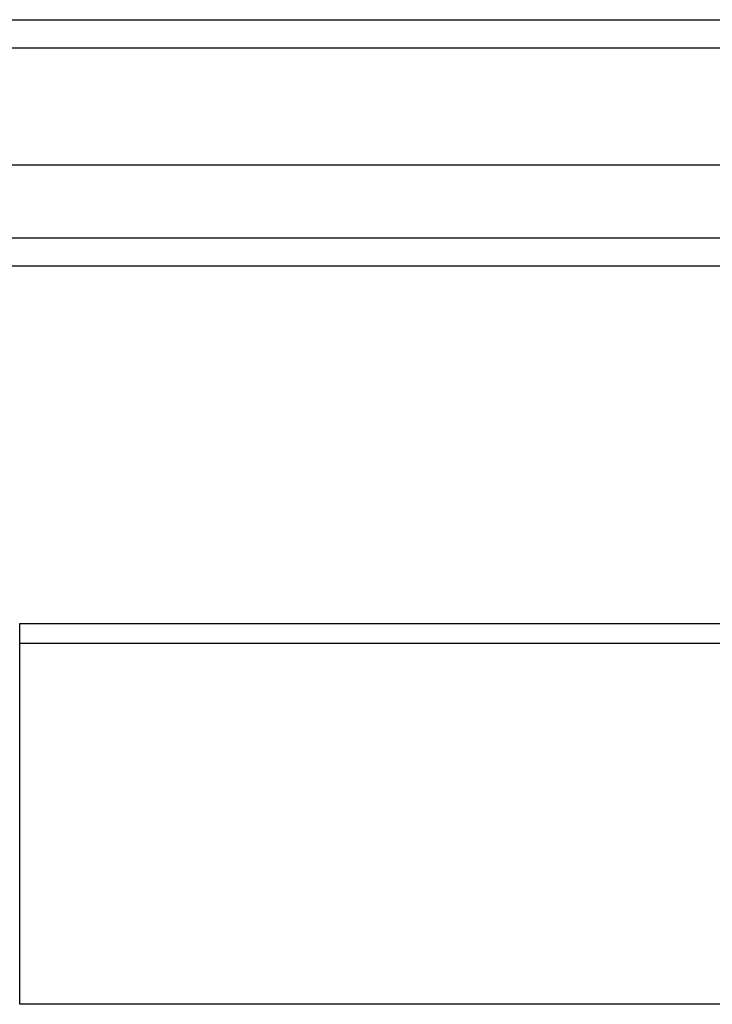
# Model space of a CAD drawing. Header units: inches. Extents: x 48.1 to 120.1, y 31.5 to 55.7.
# Tile 26 of 85: x 64.6 to 67, y 51.1 to 54.6. Entities that reach past the tile are written whole.
import ezdxf

# ---------------------------------------------------------------- set-up
doc = ezdxf.new("R2010")
doc.units = ezdxf.units.IN
doc.header["$MEASUREMENT"] = 0
doc.layers.add('Visible Edges(ANSI)', color=7, linetype='Continuous', lineweight=25)
doc.layers.add('Visible Tangent Edges(ANSI)', color=7, linetype='Continuous', lineweight=25)

msp = doc.modelspace()

# ---------------------------------------------------------------- linework, layer by layer
at = {"layer": 'Visible Edges(ANSI)'}
for p, q in [((48.1528, 54.601), (119.1877, 54.601)), ((119.3452, 54.0892), (48.7625, 54.0892)), ((119.1567, 53.7349), (48.951, 53.7349)), ((64.5538, 52.4085), (64.5538, 52.4782)), ((64.5538, 52.4782), (118.5538, 52.4782)), ((64.5538, 51.1388), (64.5538, 52.4085))]:
    msp.add_line(p, q, dxfattribs=at)
at = {"layer": 'Visible Tangent Edges(ANSI)'}
for p, q in [((48.1528, 54.502), (119.9548, 54.502)), ((48.821, 53.8339), (119.2867, 53.8339)), ((64.5538, 52.4085), (118.5538, 52.4085)), ((118.5538, 51.1388), (64.5538, 51.1388))]:
    msp.add_line(p, q, dxfattribs=at)

doc.saveas('drawing.dxf')
